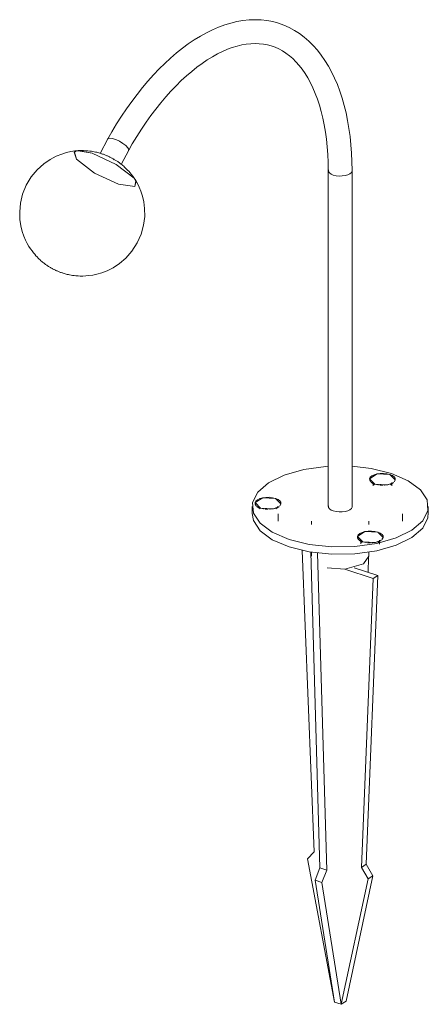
# Model space of a CAD drawing. Header units: millimetres. Extents: x 6327 to 7552, y 2125 to 6672.
# Tile 3 of 4: x 6854 to 7051, y 5201 to 5676. Entities that reach past the tile are written whole.
import ezdxf

# ---------------------------------------------------------------- set-up
doc = ezdxf.new("R2010")
doc.units = ezdxf.units.MM
doc.layers.add('Luminarias', color=7, linetype='Continuous', lineweight=20)

# ---------------------------------------------------------------- blocks, each defined once
blk = doc.blocks.new('75581 - 75620-1 LILY 300 Black stake lamp-561667-00 Isometrico PDF')
at = {"layer": 'Luminarias', "color": 254, "lineweight": 9, "true_color": 0xcfcfcf}
for p, q in [((1198.92, 5618.4), (1195.26, 5611.36)), ((1184.61, 5612.67), (1191.41, 5611.43)), ((1184.62, 5612.69), (1191.41, 5611.43)), ((1205.43, 5605.99), (1209.04, 5612.93)), ((1201.6, 5608.63), (1202.09, 5608.33)), ((1305.35, 5603.14), (1305.35, 5441.1)), ((1316.85, 5441.1), (1316.85, 5603.14)), ((1326.11, 5452.74), (1327.62, 5451.6)), ((1326.97, 5452.67), (1326.97, 5451.15)), ((1335.28, 5451.6), (1336.79, 5452.74)), ((1335.93, 5451.15), (1335.93, 5452.67)), ((1268.6, 5441.1), (1268.6, 5437.55)), ((1270.93, 5441.18), (1272.44, 5440.04)), ((1271.78, 5441.11), (1271.78, 5440.47)), ((1280.1, 5440.04), (1281.61, 5441.18)), ((1280.75, 5440.47), (1280.75, 5441.11)), ((1281.9, 5441.44), (1282.49, 5442.4)), ((1282.47, 5442.39), (1282.1, 5441.66)), ((1353.6, 5437.55), (1353.6, 5441.1)), ((1281.1, 5437.55), (1281.1, 5434)), ((1341.1, 5434), (1341.1, 5437.55)), ((1297.24, 5434), (1297.24, 5432.46)), ((1324.95, 5432.46), (1324.95, 5434)), ((1320.24, 5424.94), (1321.74, 5423.8)), ((1321.09, 5424.87), (1321.09, 5423.04)), ((1328.16, 5423.81), (1330.91, 5424.94)), ((1329.41, 5423.8), (1330.91, 5424.94)), ((1330.06, 5422.87), (1330.06, 5424.87)), ((1292.8, 5419.92), (1298.55, 5274.59)), ((1301.33, 5266.88), (1296.89, 5419.12)), ((1297.24, 5419.07), (1297.24, 5417.14)), ((1300.12, 5418.67), (1304.58, 5265.81)), ((1324.95, 5417.14), (1324.95, 5419.08)), ((1324.61, 5409.39), (1324.81, 5416.45)), ((1326.98, 5406.34), (1313.37, 5410.82)), ((1317.89, 5411.6), (1329.3, 5407.84)), ((1329.3, 5407.84), (1323.65, 5268.59)), ((1326.98, 5406.34), (1329.3, 5407.84)), ((1321.32, 5267.09), (1326.98, 5406.34)), ((1298.55, 5274.59), (1295.29, 5271.23)), ((1295.29, 5271.23), (1308.31, 5202.15)), ((1299, 5260.94), (1301.33, 5266.88)), ((1301.33, 5266.88), (1304.58, 5265.81)), ((1304.58, 5265.81), (1302.26, 5259.87)), ((1323.65, 5268.59), (1321.32, 5267.09)), ((1324.58, 5261.58), (1321.32, 5267.09)), ((1323.65, 5268.59), (1326.9, 5263.08)), ((1308.31, 5202.15), (1299, 5260.94)), ((1299, 5260.94), (1302.26, 5259.87)), ((1311.56, 5201.08), (1324.58, 5261.58)), ((1326.9, 5263.08), (1313.89, 5202.58)), ((1326.9, 5263.08), (1324.58, 5261.58)), ((1302.26, 5259.87), (1311.56, 5201.08)), ((1308.31, 5202.15), (1311.56, 5201.08)), ((1308.31, 5202.15), (1311.56, 5201.08)), ((1313.89, 5202.58), (1311.56, 5201.08)), ((1311.56, 5201.08), (1313.89, 5202.58))]:
    blk.add_line(p, q, dxfattribs=at)
for points in [[(1316.85, 5603.18, 0), (1316.76, 5607.38, 0), (1316.56, 5611.52, 0), (1316.25, 5615.57, 0), (1315.83, 5619.54, 0), (1315.29, 5623.43, 0), (1314.64, 5627.21, 0), (1313.88, 5630.9, 0), (1313.01, 5634.48, 0), (1312.02, 5637.96, 0), (1310.92, 5641.31, 0), (1309.71, 5644.55, 0), (1308.39, 5647.66, 0), (1306.95, 5650.64, 0), (1305.4, 5653.49, 0), (1303.74, 5656.2, 0), (1301.97, 5658.76, 0), (1300.08, 5661.17, 0), (1298.09, 5663.42, 0), (1295.98, 5665.5, 0), (1293.77, 5667.42, 0), (1291.45, 5669.15, 0), (1289.03, 5670.7, 0), (1286.52, 5672.05, 0), (1283.93, 5673.2, 0), (1281.26, 5674.15, 0), (1278.52, 5674.89, 0), (1275.72, 5675.41, 0), (1272.88, 5675.73, 0), (1270.01, 5675.83, 0), (1267.1, 5675.73, 0), (1264.18, 5675.42, 0), (1261.24, 5674.91, 0), (1258.29, 5674.21, 0), (1255.34, 5673.31, 0), (1252.4, 5672.23, 0), (1249.45, 5670.97, 0), (1246.52, 5669.52, 0), (1243.6, 5667.91, 0), (1240.69, 5666.12, 0), (1237.8, 5664.17, 0), (1234.93, 5662.05, 0), (1232.08, 5659.78, 0), (1229.26, 5657.36, 0), (1226.47, 5654.78, 0), (1223.71, 5652.06, 0), (1220.99, 5649.2, 0), (1218.31, 5646.2, 0), (1215.66, 5643.07, 0), (1213.07, 5639.81, 0), (1210.52, 5636.43, 0), (1208.02, 5632.93, 0), (1205.58, 5629.32, 0), (1203.2, 5625.6, 0), (1200.88, 5621.78, 0), (1198.93, 5618.41, 0)], [(1305.35, 5603.09, 0), (1305.27, 5606.99, 0), (1305.08, 5610.8, 0), (1304.8, 5614.52, 0), (1304.41, 5618.15, 0), (1303.93, 5621.67, 0), (1303.34, 5625.08, 0), (1302.66, 5628.38, 0), (1301.89, 5631.55, 0), (1301.02, 5634.6, 0), (1300.07, 5637.51, 0), (1299.03, 5640.29, 0), (1297.91, 5642.92, 0), (1296.72, 5645.4, 0), (1295.45, 5647.74, 0), (1294.11, 5649.92, 0), (1292.71, 5651.94, 0), (1291.25, 5653.81, 0), (1289.73, 5655.51, 0), (1288.17, 5657.06, 0), (1286.55, 5658.46, 0), (1284.9, 5659.7, 0), (1283.2, 5660.79, 0), (1281.45, 5661.73, 0), (1279.67, 5662.52, 0), (1277.84, 5663.17, 0), (1275.96, 5663.68, 0), (1274.03, 5664.04, 0), (1272.04, 5664.26, 0), (1270.01, 5664.33, 0), (1267.91, 5664.26, 0), (1265.76, 5664.03, 0), (1263.56, 5663.65, 0), (1261.31, 5663.11, 0), (1259, 5662.41, 0), (1256.66, 5661.55, 0), (1254.27, 5660.52, 0), (1251.85, 5659.33, 0), (1249.4, 5657.98, 0), (1246.92, 5656.46, 0), (1244.43, 5654.77, 0), (1241.93, 5652.93, 0), (1239.42, 5650.93, 0), (1236.92, 5648.77, 0), (1234.41, 5646.46, 0), (1231.92, 5644, 0), (1229.44, 5641.4, 0), (1226.99, 5638.65, 0), (1224.56, 5635.77, 0), (1222.16, 5632.76, 0), (1219.79, 5629.63, 0), (1217.47, 5626.37, 0), (1215.19, 5623, 0), (1212.95, 5619.51, 0), (1210.77, 5615.93, 0), (1209.03, 5612.91, 0)], [(1198.87, 5618.27, 0), (1199.07, 5618.57, 0), (1199.85, 5618.75, 0), (1201.13, 5618.57, 0), (1202.75, 5618.03, 0), (1204.53, 5617.21, 0), (1206.23, 5616.2, 0), (1207.67, 5615.13, 0), (1208.66, 5614.12, 0)], [(1184.62, 5612.69, 0), (1183.01, 5612.53, 0), (1181.17, 5612.24, 0), (1179.07, 5611.77, 0), (1176.7, 5611.04, 0), (1174.05, 5609.96, 0), (1171.13, 5608.41, 0), (1168.05, 5606.28, 0), (1164.94, 5603.48, 0), (1162.06, 5600, 0), (1159.64, 5595.97, 0), (1157.87, 5591.63, 0), (1156.83, 5587.3, 0), (1156.44, 5583.22, 0), (1156.56, 5579.56, 0), (1157.03, 5576.38, 0), (1157.71, 5573.68, 0), (1158.49, 5571.4, 0), (1159.31, 5569.48, 0), (1160.13, 5567.87, 0), (1160.92, 5566.5, 0), (1161.67, 5565.33, 0), (1162.39, 5564.33, 0), (1163.05, 5563.46, 0), (1163.68, 5562.7, 0), (1164.26, 5562.03, 0), (1164.81, 5561.44, 0), (1165.33, 5560.92, 0), (1165.81, 5560.44, 0), (1166.27, 5560.02, 0), (1166.7, 5559.63, 0), (1167.11, 5559.27, 0), (1167.5, 5558.95, 0), (1167.87, 5558.65, 0), (1168.23, 5558.37, 0), (1168.57, 5558.11, 0), (1168.9, 5557.87, 0), (1169.22, 5557.64, 0), (1169.53, 5557.43, 0), (1169.83, 5557.22, 0), (1170.12, 5557.03, 0), (1170.41, 5556.84, 0), (1170.69, 5556.67, 0), (1170.97, 5556.5, 0), (1171.24, 5556.33, 0), (1171.51, 5556.18, 0), (1171.78, 5556.02, 0), (1172.05, 5555.88, 0), (1172.32, 5555.73, 0), (1172.58, 5555.59, 0), (1172.85, 5555.45, 0), (1173.12, 5555.32, 0), (1173.4, 5555.18, 0), (1173.68, 5555.05, 0), (1173.96, 5554.92, 0), (1174.25, 5554.79, 0), (1174.54, 5554.66, 0), (1174.85, 5554.53, 0), (1175.16, 5554.4, 0), (1175.48, 5554.27, 0), (1175.82, 5554.14, 0), (1176.16, 5554.01, 0), (1176.53, 5553.89, 0), (1176.91, 5553.75, 0), (1177.01, 5553.72, 0)], [(1184.72, 5612.7, 0), (1186.09, 5612.75, 0), (1187.31, 5612.73, 0), (1188.4, 5612.68, 0), (1189.37, 5612.61, 0), (1190.25, 5612.51, 0), (1191.05, 5612.4, 0), (1191.78, 5612.28, 0), (1192.44, 5612.15, 0), (1193.06, 5612.02, 0), (1193.63, 5611.89, 0), (1194.16, 5611.75, 0), (1194.66, 5611.62, 0), (1195.13, 5611.48, 0), (1195.57, 5611.35, 0), (1195.98, 5611.22, 0)], [(1208.66, 5614.12, 0), (1209.08, 5613.3, 0), (1208.89, 5612.76, 0)], [(1191.41, 5611.43, 0), (1203.06, 5606.02, 0), (1211.6, 5599.41, 0), (1212.58, 5598.04, 0)], [(1191.41, 5611.43, 0), (1203.06, 5606.02, 0), (1211.6, 5599.41, 0), (1212.48, 5598.12, 0)], [(1212.42, 5598.31, 0), (1211.67, 5599.46, 0), (1210.96, 5600.45, 0), (1210.29, 5601.31, 0), (1209.67, 5602.06, 0), (1209.08, 5602.73, 0), (1208.53, 5603.31, 0), (1208.02, 5603.84, 0), (1207.53, 5604.31, 0), (1207.07, 5604.74, 0), (1206.63, 5605.13, 0), (1206.22, 5605.49, 0), (1205.82, 5605.82, 0), (1205.44, 5606.12, 0), (1205.08, 5606.41, 0), (1204.73, 5606.67, 0), (1204.39, 5606.92, 0), (1204.06, 5607.16, 0), (1203.74, 5607.38, 0), (1203.43, 5607.59, 0), (1203.13, 5607.79, 0), (1202.83, 5607.98, 0), (1202.54, 5608.16, 0), (1202.25, 5608.34, 0), (1201.96, 5608.51, 0), (1201.68, 5608.67, 0), (1201.4, 5608.83, 0), (1201.12, 5608.99, 0), (1200.84, 5609.14, 0), (1200.56, 5609.28, 0), (1200.27, 5609.43, 0), (1199.99, 5609.57, 0), (1199.7, 5609.71, 0), (1199.41, 5609.85, 0), (1199.12, 5609.99, 0), (1198.81, 5610.12, 0), (1198.5, 5610.26, 0), (1198.19, 5610.39, 0), (1197.86, 5610.53, 0), (1197.52, 5610.66, 0), (1197.18, 5610.79, 0), (1196.81, 5610.93, 0), (1196.44, 5611.06, 0), (1196.04, 5611.19, 0), (1195.98, 5611.22, 0)], [(1315.78, 5601.59, 0), (1314.75, 5601.07, 0), (1313.48, 5600.7, 0), (1312.04, 5600.48, 0), (1310.54, 5600.45, 0), (1309.08, 5600.6, 0), (1307.75, 5600.92, 0), (1306.66, 5601.4, 0), (1305.86, 5601.99, 0), (1305.43, 5602.66, 0), (1305.37, 5603.36, 0)], [(1316.81, 5603.46, 0), (1316.82, 5602.91, 0), (1316.48, 5602.22, 0), (1315.78, 5601.59, 0)], [(1212.47, 5598.23, 0), (1213.27, 5596.81, 0), (1214.09, 5595.14, 0), (1214.91, 5593.15, 0), (1215.67, 5590.8, 0), (1216.32, 5588, 0), (1216.72, 5584.73, 0), (1216.76, 5580.98, 0), (1216.25, 5576.83, 0), (1215.06, 5572.47, 0), (1213.16, 5568.17, 0), (1210.62, 5564.23, 0), (1207.67, 5560.89, 0), (1204.56, 5558.22, 0), (1201.49, 5556.22, 0), (1198.63, 5554.77, 0), (1196.03, 5553.77, 0), (1193.72, 5553.1, 0), (1191.68, 5552.67, 0), (1189.88, 5552.41, 0), (1188.31, 5552.27, 0), (1186.92, 5552.22, 0), (1185.69, 5552.22, 0), (1184.59, 5552.27, 0), (1183.61, 5552.35, 0), (1182.73, 5552.44, 0), (1181.93, 5552.55, 0), (1181.2, 5552.67, 0), (1180.54, 5552.79, 0), (1179.93, 5552.92, 0), (1179.36, 5553.05, 0), (1178.84, 5553.18, 0), (1178.35, 5553.32, 0), (1177.89, 5553.45, 0), (1177.45, 5553.58, 0), (1177.04, 5553.71, 0), (1177.01, 5553.72, 0)], [(1305.36, 5460.51, 0), (1304.13, 5460.42, 0), (1293.51, 5458.93, 0), (1284.1, 5456.23, 0), (1276.52, 5452.49, 0)], [(1345.67, 5429.72, 0), (1350.89, 5434.23, 0), (1353.4, 5439.21, 0), (1353.02, 5444.32, 0), (1349.79, 5449.21, 0), (1343.92, 5453.55, 0), (1335.81, 5457.04, 0), (1326.02, 5459.44, 0), (1316.82, 5460.51, 0)], [(1335.08, 5456.58, 0), (1328.86, 5456.85, 0), (1325.23, 5454.51, 0), (1327.82, 5451.89, 0)], [(1326.29, 5452.61, 0), (1325.77, 5453.03, 0), (1325.3, 5453.75, 0), (1325.24, 5454.5, 0), (1325.61, 5455.23, 0), (1326.38, 5455.89, 0), (1327.49, 5456.44, 0), (1328.87, 5456.84, 0), (1330.43, 5457.06, 0), (1332.05, 5457.08, 0), (1333.64, 5456.91, 0), (1335.07, 5456.56, 0)], [(1335.07, 5456.56, 0), (1336.26, 5456.05, 0), (1337.12, 5455.41, 0), (1337.6, 5454.69, 0), (1337.65, 5453.94, 0), (1337.29, 5453.21, 0)], [(1337.08, 5452.99, 0), (1337.67, 5453.95, 0), (1335.08, 5456.58, 0)], [(1276.52, 5452.49, 0), (1271.3, 5447.98, 0), (1268.8, 5443, 0), (1269.17, 5437.89, 0), (1272.41, 5433, 0), (1278.28, 5428.66, 0), (1286.38, 5425.17, 0), (1296.17, 5422.77, 0), (1306.98, 5421.61, 0), (1318.07, 5421.79, 0), (1328.68, 5423.28, 0), (1338.1, 5425.98, 0), (1345.67, 5429.72, 0)], [(1327.81, 5451.89, 0), (1326.63, 5452.4, 0), (1326.36, 5452.56, 0)], [(1327.82, 5451.89, 0), (1334.03, 5451.61, 0), (1336.79, 5452.74, 0)], [(1329.57, 5451.48, 0), (1329.26, 5451.53, 0), (1327.82, 5451.89, 0)], [(1331.57, 5451.35, 0), (1330.84, 5451.36, 0), (1330.13, 5451.42, 0)], [(1334.03, 5451.61, 0), (1332.47, 5451.39, 0), (1332.15, 5451.37, 0)], [(1335.65, 5452.1, 0), (1335.41, 5452, 0), (1334.03, 5451.61, 0)], [(1336.78, 5452.73, 0), (1336.52, 5452.55, 0), (1336.07, 5452.29, 0)], [(1270.06, 5442.95, 0), (1270.43, 5443.68, 0), (1271.2, 5444.34, 0), (1272.31, 5444.89, 0), (1273.69, 5445.28, 0), (1275.25, 5445.5, 0), (1276.87, 5445.53, 0), (1278.46, 5445.36, 0), (1279.89, 5445, 0), (1281.08, 5444.49, 0), (1281.94, 5443.86, 0), (1282.42, 5443.14, 0), (1282.47, 5442.39, 0)], [(1282.49, 5442.4, 0), (1279.9, 5445.02, 0), (1273.68, 5445.3, 0), (1270.05, 5442.96, 0)], [(1270.05, 5442.96, 0), (1272.63, 5440.34, 0), (1278.85, 5440.06, 0), (1281.61, 5441.18, 0)], [(1271.11, 5441.06, 0), (1270.59, 5441.48, 0), (1270.12, 5442.2, 0), (1270.06, 5442.95, 0)], [(1272.63, 5440.33, 0), (1271.45, 5440.84, 0), (1271.18, 5441, 0)], [(1281.59, 5441.18, 0), (1281.34, 5441, 0), (1280.88, 5440.74, 0)], [(1315.78, 5439.56, 0), (1314.75, 5439.06, 0), (1313.48, 5438.69, 0), (1312.04, 5438.49, 0), (1310.54, 5438.47, 0), (1309.08, 5438.62, 0), (1307.75, 5438.95, 0), (1306.66, 5439.42, 0), (1305.86, 5440.01, 0), (1305.43, 5440.67, 0), (1305.37, 5441.36, 0)], [(1316.84, 5441.26, 0), (1316.82, 5440.85, 0), (1316.48, 5440.17, 0), (1315.78, 5439.56, 0)], [(1345.67, 5426.17, 0), (1338.1, 5422.43, 0), (1328.68, 5419.73, 0), (1318.07, 5418.24, 0), (1306.98, 5418.06, 0), (1296.17, 5419.22, 0), (1286.38, 5421.62, 0), (1278.28, 5425.11, 0), (1272.41, 5429.45, 0), (1269.17, 5434.34, 0), (1268.6, 5437.79, 0)], [(1274.39, 5439.93, 0), (1274.08, 5439.98, 0), (1272.64, 5440.33, 0)], [(1276.39, 5439.8, 0), (1275.66, 5439.81, 0), (1274.95, 5439.86, 0)], [(1278.85, 5440.05, 0), (1277.29, 5439.83, 0), (1276.97, 5439.81, 0)], [(1280.47, 5440.55, 0), (1280.23, 5440.45, 0), (1278.85, 5440.05, 0)], [(1353.57, 5438.22, 0), (1353.4, 5435.66, 0), (1350.89, 5430.68, 0), (1345.67, 5426.17, 0)], [(1322.99, 5429.06, 0), (1319.36, 5426.71, 0), (1321.94, 5424.09, 0), (1328.16, 5423.81, 0)], [(1320.41, 5424.81, 0), (1319.9, 5425.24, 0), (1319.43, 5425.95, 0), (1319.37, 5426.7, 0), (1319.74, 5427.43, 0), (1320.5, 5428.09, 0), (1321.62, 5428.64, 0), (1323, 5429.04, 0)], [(1331.21, 5425.19, 0), (1331.79, 5426.16, 0), (1329.21, 5428.78, 0), (1322.99, 5429.06, 0)], [(1323, 5429.04, 0), (1324.55, 5429.26, 0), (1326.18, 5429.28, 0), (1327.77, 5429.11, 0), (1329.2, 5428.76, 0), (1330.39, 5428.25, 0), (1331.25, 5427.61, 0), (1331.73, 5426.9, 0), (1331.78, 5426.15, 0), (1331.41, 5425.42, 0)], [(1321.94, 5424.09, 0), (1320.76, 5424.6, 0), (1320.49, 5424.76, 0)], [(1323.69, 5423.69, 0), (1323.39, 5423.73, 0), (1321.95, 5424.09, 0)], [(1325.7, 5423.55, 0), (1324.97, 5423.57, 0), (1324.26, 5423.62, 0)], [(1328.16, 5423.81, 0), (1326.6, 5423.59, 0), (1326.27, 5423.57, 0)], [(1329.78, 5424.3, 0), (1329.54, 5424.21, 0), (1328.16, 5423.81, 0)], [(1330.9, 5424.93, 0), (1330.65, 5424.75, 0), (1330.19, 5424.49, 0)], [(1324.95, 5417.14, 0), (1322.37, 5413.43, 0), (1313.37, 5410.84, 0), (1304.76, 5411.46, 0)]]:
    blk.add_polyline3d(points, dxfattribs=at)
at = {"layer": 'Luminarias', "color": 7, "lineweight": 9, "true_color": 0xfefefe}
for points in [[(1182.73, 5611.9, 0), (1183.49, 5612.46, 0), (1184.62, 5612.69, 0)], [(1204.13, 5596.5, 0), (1192.48, 5601.91, 0), (1183.93, 5608.52, 0), (1182.73, 5611.9, 0)], [(1182.82, 5611.89, 0), (1183.49, 5612.46, 0), (1184.61, 5612.67, 0)], [(1204.13, 5596.5, 0), (1192.48, 5601.91, 0), (1183.93, 5608.52, 0), (1182.82, 5611.89, 0)], [(1212.48, 5598.12, 0), (1212.05, 5595.46, 0), (1204.13, 5596.5, 0)], [(1212.58, 5598.04, 0), (1212.05, 5595.46, 0), (1204.13, 5596.5, 0)]]:
    blk.add_polyline3d(points, dxfattribs=at)

msp = doc.modelspace()

# ---------------------------------------------------------------- block references
at = {"layer": 'Luminarias', "color": 254, "lineweight": 9, "true_color": 0xcfcfcf}
msp.add_blockref('75581 - 75620-1 LILY 300 Black stake lamp-561667-00 Isometrico PDF', (5697.9, 0), dxfattribs=at)

doc.saveas('drawing.dxf')
